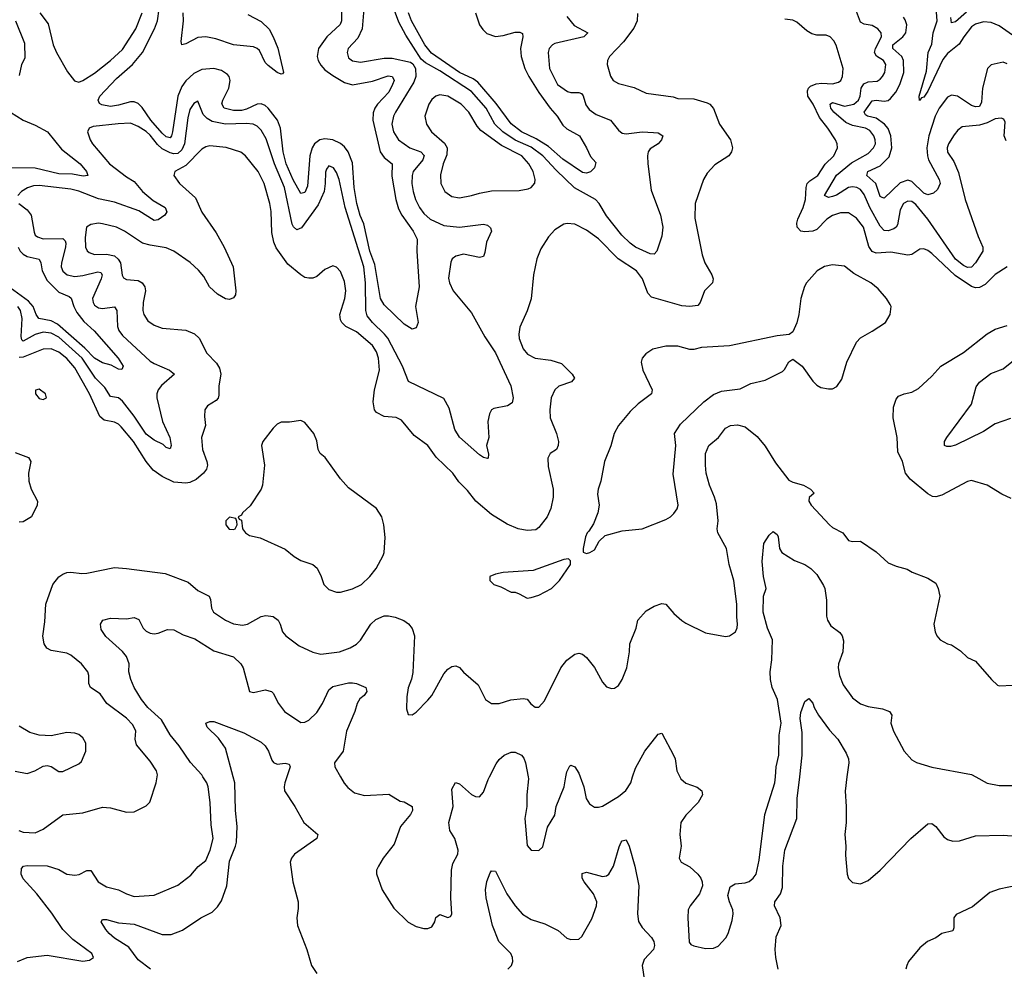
# Model space of a CAD drawing. Header units: inches. Extents: x 1843162 to 1959474, y 907081 to 1016326.
# Tile 29 of 256: x 1862512 to 1867476, y 929030 to 933816. Entities that reach past the tile are written whole.
import ezdxf

# ---------------------------------------------------------------- set-up
doc = ezdxf.new("R2010")
doc.units = ezdxf.units.IN
doc.header["$MEASUREMENT"] = 0
doc.layers.add('B8962', color=7, linetype='Continuous')
doc.layers.add('B8963', color=7, linetype='Continuous')

msp = doc.modelspace()

# ---------------------------------------------------------------- linework, layer by layer
at = {"layer": 'B8962', "color": 5}
for points, elevation in [([(1862501.2, 929070), (1862549.8, 929090.2), (1862650, 929100.9), (1862830, 929071.6), (1862864.7, 929075.3), (1862883.7, 929090), (1862875.1, 929110), (1862780.3, 929180.3), (1862730, 929230.7), (1862673.6, 929313.6), (1862598.8, 929410), (1862530, 929485.3), (1862519.1, 929510), (1862522, 929538), (1862530.8, 929549.2), (1862550, 929553.4), (1862650, 929551.7), (1862710, 929533.4), (1862749.6, 929509.6), (1862790, 929503.7), (1862811.7, 929508.3), (1862850, 929527.8), (1862870, 929528.5), (1862908.3, 929470), (1862950, 929444.8), (1863010, 929430.2), (1863050.5, 929410), (1863090, 929397.6), (1863190, 929404.2), (1863310, 929453.4), (1863375.3, 929504.7), (1863412.1, 929547.9), (1863450, 929577.6), (1863471.6, 929630), (1863487.8, 929690), (1863478, 929758), (1863472.4, 929870), (1863462.5, 929950), (1863455.3, 929970), (1863436.2, 930000)], 740), ([(1862507, 929730), (1862530, 929720.6), (1862590, 929718), (1862630, 929737), (1862730, 929808.9), (1862830, 929818.9), (1862930, 929847.8), (1862970, 929843.1), (1863050, 929821.3), (1863090, 929823.8), (1863150, 929853.4), (1863168.2, 929871.8), (1863200.3, 929970), (1863204.8, 930000)], 760), ([(1863171.4, 929030), (1863110, 929077), (1863061.5, 929141.5), (1862990, 929186.2), (1862962.4, 929210), (1862945.6, 929230), (1862922.9, 929270), (1862930, 929280.7), (1862950, 929281.1), (1863010, 929263.5), (1863090, 929257.6), (1863230, 929205.2), (1863275.3, 929204.7), (1863332.9, 929227.1), (1863425.6, 929290), (1863481.6, 929318.3), (1863510, 929344.4), (1863530, 929375.6), (1863555.9, 929450), (1863570, 929575.5), (1863600.8, 929650), (1863605, 929670), (1863609.2, 929750), (1863600.2, 929830), (1863596.8, 929970), (1863588.8, 930000)], 720), ([(1863858.8, 930000), (1863848.9, 929970), (1863844.6, 929950), (1863847.2, 929930), (1863899.5, 929850), (1863944, 929770), (1864015.5, 929710), (1864010.5, 929690), (1863898, 929610), (1863882.4, 929590), (1863875.2, 929570), (1863888.8, 929470), (1863915.8, 929370), (1863916.1, 929336.1), (1863908.6, 929290), (1863911.8, 929250), (1863959.4, 929130), (1863982.6, 929050), (1864010, 929008.9)], 720), ([(1864129.4, 930000), (1864148, 929968), (1864166.4, 929946.4), (1864199.5, 929919.5), (1864250, 929906), (1864372.8, 929912.8), (1864430, 929877.3), (1864450, 929874), (1864490.6, 929850), (1864492.4, 929830), (1864482.4, 929810), (1864432.2, 929750), (1864399.5, 929660.5), (1864344.9, 929590), (1864320.7, 929550), (1864310.8, 929530), (1864310.9, 929510.9), (1864338.8, 929430), (1864398.8, 929338.8), (1864470, 929266.8), (1864510, 929246), (1864550, 929236), (1864570, 929236), (1864590, 929244.7), (1864605.2, 929270), (1864610, 929291.3), (1864630, 929306), (1864670, 929290.7), (1864683.2, 929296.8), (1864691.3, 929308.7), (1864685.1, 929390), (1864688.2, 929530), (1864696.3, 929563.7), (1864720.9, 929610), (1864722, 929630), (1864706.3, 929690), (1864680.4, 929730), (1864674.8, 929770), (1864697.2, 929850), (1864690, 929938), (1864708.5, 929971.6), (1864730, 929964.4), (1864790, 929911.8), (1864810, 929900.3), (1864830, 929899.5), (1864850, 929922), (1864874.1, 929985.9), (1864881, 930000)], 740), ([(1865075.7, 930000), (1865077.6, 929990), (1865069.1, 929910), (1865068.8, 929851.2), (1865058.4, 929790), (1865070, 929654), (1865090, 929631), (1865130, 929628), (1865150, 929646.8), (1865173.4, 929746.6), (1865210, 929806), (1865216.3, 929850), (1865256.2, 929950), (1865265.4, 930000)], 740), ([(1865336.7, 930000), (1865355.5, 929950), (1865368.2, 929890), (1865383.8, 929863.8), (1865410, 929847.4), (1865430, 929846.3), (1865450, 929852.8), (1865530, 929900.2), (1865568.5, 929931.5), (1865592.5, 929970), (1865602.1, 930000)], 740), ([(1865839.3, 930000), (1865844.2, 929990), (1865870, 929967.4), (1865927.2, 929947.2), (1865950.6, 929930), (1865953.4, 929910), (1865932.7, 929870), (1865870, 929807), (1865844.9, 929770), (1865840.3, 929710), (1865846, 929650), (1865836.4, 929590), (1865846.4, 929570), (1865890, 929546.4), (1865930.5, 929510), (1865946.4, 929490), (1865952.4, 929470), (1865954.4, 929450), (1865939.5, 929410), (1865892.7, 929350), (1865882.4, 929330), (1865879.5, 929290), (1865886.8, 929166.8), (1865894.6, 929154.6), (1865910, 929148.4), (1865970, 929135.5), (1866010, 929136.3), (1866033, 929147), (1866071.1, 929188.9), (1866082.9, 929210), (1866104.2, 929275.8), (1866109.6, 929309.6), (1866107.8, 929330), (1866089.6, 929370), (1866082.7, 929402.7), (1866094.1, 929445.8), (1866118.6, 929461.4), (1866170, 929465.5), (1866190, 929472.2), (1866210, 929488.5), (1866224, 929510), (1866240.4, 929580.4), (1866269.1, 929810.9), (1866319.5, 929970), (1866321.7, 930000)], 740), ([(1866336.1, 929030), (1866323.8, 929090), (1866320.8, 929130), (1866326.2, 929193.8), (1866351.5, 929251.5), (1866345, 929290), (1866316.5, 929350), (1866319.4, 929370), (1866347.2, 929410), (1866357.8, 929442.2), (1866359.9, 929550), (1866369.9, 929630.1), (1866430.5, 929790), (1866431.2, 929890), (1866444.3, 930000)], 720), ([(1866682.3, 930000), (1866672.9, 929927.1), (1866678.5, 929850), (1866678.1, 929770), (1866672.5, 929710), (1866676.5, 929650), (1866674.3, 929605.7), (1866682.8, 929510), (1866690, 929488.2), (1866710, 929467), (1866750, 929460.9), (1866790, 929477.4), (1866849.6, 929530), (1867005.1, 929690), (1867090, 929763.8), (1867110, 929764.4), (1867130, 929750.4), (1867170, 929698.4), (1867190, 929683.8), (1867215.6, 929675.6), (1867250, 929677), (1867330, 929702), (1867470, 929706.7), (1867650, 929693.1)], 720), ([(1867331.6, 930000), (1867390, 929968.5), (1867450, 929956.5), (1867530, 929955.6), (1867630, 929966.3), (1867690.8, 929989.2), (1867703.4, 930000)], 740), ([(1864972.3, 929030), (1864991.7, 929050), (1864998.2, 929070), (1864996.8, 929090), (1864988.2, 929110), (1864927.5, 929170), (1864895, 929250), (1864863.9, 929390), (1864860.2, 929430), (1864867, 929473), (1864884.6, 929515.4), (1864890, 929525.5), (1864910, 929524.9), (1864968.6, 929410), (1865010, 929350.2), (1865047.3, 929307.3), (1865090, 929281.5), (1865158.6, 929258.6), (1865226.3, 929226.3), (1865270, 929186.4), (1865290, 929179.5), (1865330, 929182), (1865345.3, 929194.7), (1865396, 929284), (1865420.7, 929350), (1865421.8, 929370), (1865404, 929410), (1865358, 929470), (1865348.1, 929490), (1865348, 929512.1), (1865370, 929520.3), (1865450, 929496.9), (1865470, 929501.8), (1865482, 929510), (1865505, 929550), (1865533.4, 929646.6), (1865544.7, 929670), (1865550, 929678), (1865570, 929683), (1865584, 929650), (1865613.7, 929550), (1865632.9, 929450), (1865626.6, 929310), (1865631.4, 929271.4), (1865650, 929240.9), (1865697.7, 929190), (1865708.9, 929170), (1865712.9, 929150), (1865707.2, 929130), (1865660.5, 929079.5), (1865649.3, 929050), (1865661.7, 928970)], 720), ([(1867546.8, 929453.2), (1867450, 929434.5), (1867403.4, 929416.7), (1867316, 929344), (1867233.6, 929306.4), (1867220.7, 929290), (1867221.1, 929238.9), (1867215.5, 929224.5), (1867160.4, 929210), (1867130, 929187.8), (1867088.9, 929170), (1867050, 929138.2), (1866993.1, 929070), (1866983.6, 929050), (1866978.9, 929030)], 720)]:
    msp.add_lwpolyline(points, dxfattribs=dict(at, elevation=elevation))
at = {"layer": 'B8963', "color": 5}
for points, elevation in [([(1864248.2, 933890), (1864238.2, 933770), (1864217.2, 933722.8), (1864167.6, 933670), (1864162.3, 933650), (1864170, 933624.4), (1864190, 933609.1), (1864230, 933602.6), (1864350, 933622.8), (1864390, 933622.2), (1864481.5, 933601.5), (1864494.2, 933594.2), (1864507.7, 933570), (1864508.3, 933530), (1864499.1, 933500.9), (1864406.4, 933350), (1864396.6, 933330), (1864388.4, 933290), (1864396.1, 933250), (1864421.5, 933210), (1864478.8, 933170), (1864534.3, 933150), (1864551.4, 933131.4), (1864544.4, 933110), (1864495.9, 933050), (1864490.1, 933029.9), (1864489.1, 932990), (1864495.7, 932950), (1864507.8, 932910), (1864528.2, 932870), (1864550, 932838.4), (1864581.8, 932810), (1864650, 932777.8), (1864730, 932769.5), (1864850, 932785.2), (1864870, 932779.6), (1864886.1, 932766.1), (1864890.3, 932750), (1864865.1, 932694.9), (1864857.4, 932642.6), (1864850, 932622.9), (1864830, 932617.2), (1864750, 932634.5), (1864710, 932624.4), (1864692.4, 932610), (1864685.6, 932594.4), (1864674, 932514), (1864678.2, 932490), (1864696.5, 932450), (1864790, 932338.3), (1864857.6, 932217.6), (1864910, 932137.6), (1864988.5, 931970), (1864999.3, 931910), (1864995.1, 931884.9), (1864971.3, 931870), (1864903.1, 931856.9), (1864890.4, 931849.6), (1864880.5, 931830), (1864872.7, 931790), (1864877, 931710), (1864865.2, 931670), (1864874.6, 931625.4), (1864873.5, 931606.5), (1864870, 931603.7), (1864850.5, 931609.5), (1864830, 931622), (1864730, 931712.2), (1864706, 931750), (1864677.5, 931857.5), (1864650, 931906.9), (1864472, 931992), (1864442.4, 932070), (1864367.6, 932210), (1864351.3, 932231.3), (1864289.9, 932290), (1864263.9, 932323.9), (1864256.4, 932350), (1864255.5, 932490), (1864247, 932570), (1864152.5, 932870), (1864122.2, 933010), (1864110, 933045.6), (1864093.3, 933070), (1864070, 933079.7), (1864058.2, 933061.8), (1864053.1, 933046.9), (1864052.6, 932990), (1864046.2, 932950), (1864017.6, 932882.4), (1863933.3, 932766.7), (1863910, 932756.8), (1863892, 932772), (1863885.8, 932785.8), (1863847.2, 932970), (1863795.8, 933090), (1863755.2, 933215.2), (1863730, 933258.9), (1863710, 933278.6), (1863689.3, 933290), (1863653.4, 933293.4), (1863550, 933289.5), (1863483.1, 933303.1), (1863457.4, 933317.4), (1863437.6, 933337.6), (1863410, 933404.5), (1863390, 933393.7), (1863370, 933363), (1863359.5, 933320.5), (1863343.2, 933190), (1863330, 933160.7), (1863310, 933142.3), (1863290, 933139.2), (1863270, 933144.5), (1863230, 933165.7), (1863206.2, 933186.2), (1863170, 933233.6), (1863150, 933251.8), (1863110, 933278.4), (1863070, 933293.6), (1863008.4, 933291.6), (1862883.1, 933276.9), (1862862.8, 933270), (1862854, 933250), (1862866.7, 933210), (1862879.5, 933190), (1862964.2, 933090), (1863050, 933024.6), (1863090, 933000.2), (1863130.6, 932950.6), (1863185, 932905), (1863245.5, 932870), (1863253.3, 932846.7), (1863243.6, 932830), (1863210, 932807.1), (1863190, 932804.4), (1863112.5, 932852.5), (1862990, 932896.3), (1862910, 932912.8), (1862810, 932952.2), (1862770, 932962.4), (1862610, 932979.9), (1862581.6, 932978.4), (1862551.8, 932968.2), (1862521.3, 932950), (1862503.6, 932930)], 740), ([(1864134.8, 933890), (1864134.2, 933810), (1864127.9, 933792.1), (1864060.1, 933730), (1864018.8, 933670), (1864011.2, 933630), (1864016.4, 933610), (1864030, 933586.1), (1864050, 933563.6), (1864090, 933534), (1864150, 933499.9), (1864190, 933488), (1864290, 933506.8), (1864370, 933532.3), (1864389.4, 933529.4), (1864397.2, 933517.2), (1864399.1, 933510), (1864392.2, 933490), (1864372.4, 933450), (1864315.7, 933390), (1864302.3, 933370), (1864293.8, 933346.2), (1864292, 933310), (1864330.1, 933150.1), (1864350, 933120.9), (1864390.2, 933090), (1864387.9, 933027.9), (1864408.7, 932910), (1864422.5, 932862.5), (1864438.6, 932830), (1864495.3, 932750), (1864515.3, 932710), (1864513.8, 932650), (1864526.5, 932470), (1864508, 932370), (1864520.8, 932290), (1864510, 932263), (1864490, 932255.8), (1864450, 932281.5), (1864350, 932378), (1864331.6, 932410), (1864302.1, 932582.1), (1864276.6, 932650), (1864246.7, 932786.7), (1864229, 932829), (1864211.1, 932890), (1864198.9, 932970), (1864190, 933095.1), (1864167.4, 933150), (1864150, 933174.4), (1864130, 933192.1), (1864090, 933210.3), (1864050, 933214.6), (1864024.9, 933210), (1863998.5, 933190), (1863985.9, 933170), (1863974.8, 933130), (1863963.5, 932976.5), (1863950, 932944.5), (1863930, 932939.8), (1863890, 933008), (1863855.1, 933090), (1863841, 933150), (1863826.6, 933270), (1863811.1, 933310), (1863764, 933370), (1863750, 933383.2), (1863730, 933392.3), (1863710, 933390.8), (1863655.2, 933364.8), (1863630, 933357.7), (1863590, 933357.9), (1863543.1, 933370), (1863531.5, 933391.5), (1863536.4, 933410), (1863566.7, 933470), (1863573.9, 933510), (1863568.9, 933528.9), (1863559.9, 933539.9), (1863530, 933559.1), (1863490, 933569.9), (1863430, 933565.5), (1863390, 933544.8), (1863350, 933508.1), (1863330, 933479.1), (1863309.8, 933430), (1863282.9, 933250), (1863277.5, 933230), (1863270, 933220.6), (1863250, 933225.8), (1863230, 933244.3), (1863173.1, 933310), (1863130, 933373.5), (1863110, 933394.3), (1863090, 933401.7), (1863070, 933401.2), (1863010, 933384.4), (1862970, 933379.2), (1862926.5, 933386.5), (1862913.9, 933393.9), (1862907.5, 933410), (1862916.5, 933430), (1863000.1, 933519.9), (1863081.6, 933590), (1863130.8, 933650), (1863192, 933770), (1863206.8, 933810), (1863214.9, 933870)], 720), ([(1865626.3, 933846.3), (1865624.5, 933810), (1865607.3, 933772.7), (1865556.5, 933703.5), (1865486, 933630), (1865474.9, 933610), (1865474.4, 933590), (1865490, 933531), (1865504.4, 933510), (1865530, 933493.7), (1865610, 933474.6), (1865670, 933446.4), (1865806.4, 933426.4), (1865830, 933419.3), (1865910, 933417.4), (1865977.5, 933397.5), (1865990.4, 933390), (1866010, 933367.7), (1866040.3, 933290), (1866095.5, 933210), (1866104.9, 933170), (1866100.5, 933150), (1866087.3, 933130), (1866015.6, 933084.4), (1865978, 933042), (1865959.3, 933010), (1865917.7, 932890), (1865915.6, 932815.6), (1865952.9, 932630), (1865965.2, 932590), (1866000.9, 932530), (1866007.6, 932510), (1866004.2, 932490), (1865964.7, 932450), (1865943.2, 932390), (1865930, 932376.2), (1865890, 932370.5), (1865850, 932374.2), (1865696.8, 932416.8), (1865678.3, 932438.3), (1865651.4, 932510), (1865621.8, 932550), (1865529.9, 932609.9), (1865430, 932712), (1865370, 932754.8), (1865310, 932785.1), (1865272.1, 932787.9), (1865255.3, 932784.7), (1865210, 932757.6), (1865178.2, 932721.8), (1865138.9, 932661.1), (1865119.6, 932610), (1865102, 932530), (1865090.3, 932409.7), (1865070, 932348.7), (1865034, 932266), (1865028.8, 932231.2), (1865030.4, 932209.6), (1865050, 932156.3), (1865072.7, 932130), (1865110, 932110.3), (1865190, 932100.2), (1865242.8, 932082.8), (1865297.6, 932030), (1865308.2, 932010), (1865293.4, 931990), (1865230, 931968.3), (1865210, 931949.6), (1865191.4, 931910), (1865184.6, 931850), (1865187.1, 931810), (1865218.5, 931730), (1865227.5, 931690), (1865227.1, 931670), (1865218, 931650), (1865185.7, 931630), (1865173.9, 931606.1), (1865175.8, 931564.2), (1865201.5, 931450), (1865202.2, 931410), (1865190, 931352.7), (1865171.4, 931310), (1865130, 931256.9), (1865114.4, 931245.6), (1865070, 931242.2), (1865025.2, 931250), (1864970, 931274.2), (1864890, 931321.7), (1864811.4, 931390), (1864770, 931443.4), (1864726.2, 931486.2), (1864695.4, 931530), (1864611.6, 931611.6), (1864570, 931669.6), (1864501.1, 931721.1), (1864437, 931797), (1864410, 931811.1), (1864350, 931815.3), (1864310, 931835.8), (1864300.3, 931850), (1864294.6, 931890), (1864301.1, 931950), (1864325.5, 932050), (1864320.8, 932110), (1864310, 932141.1), (1864290, 932174.2), (1864210, 932243.4), (1864156.4, 932270), (1864136.8, 932290), (1864130, 932303.6), (1864125.3, 932330), (1864150.7, 932410), (1864155.9, 932450), (1864150, 932497.2), (1864130, 932546), (1864110, 932569.4), (1864090, 932576.2), (1864050, 932556.9), (1864010, 932522), (1863990, 932513.7), (1863970, 932512.4), (1863950, 932517.4), (1863930, 932529.7), (1863864.5, 932584.5), (1863805.7, 932665.7), (1863794.1, 932694.1), (1863784, 932744), (1863779.2, 932850), (1863773.2, 932890), (1863745.2, 932990), (1863714.8, 933050), (1863651, 933130), (1863627.5, 933147.5), (1863552.5, 933172.5), (1863470, 933179.8), (1863450, 933175), (1863430, 933163.5), (1863350, 933081.8), (1863293.4, 933050), (1863288.5, 933030), (1863316.9, 932990), (1863397.7, 932917.7), (1863430, 932846), (1863502.5, 932742.5), (1863542.8, 932670), (1863588.2, 932570), (1863602, 932450), (1863600.7, 932430), (1863590, 932414), (1863570, 932406), (1863550, 932409.4), (1863510, 932431.8), (1863468.9, 932468.9), (1863441.2, 932521.2), (1863413.9, 932553.9), (1863372, 932592), (1863289.9, 932649.9), (1863250, 932666.6), (1863170, 932678.9), (1863130.4, 932690.4), (1863040.5, 932750), (1862999.5, 932770), (1862930, 932787.7), (1862910, 932789.7), (1862870, 932784.2), (1862849.2, 932770.8), (1862841.7, 932718.3), (1862844.2, 932670), (1862851.6, 932651.6), (1862862, 932642), (1862890, 932632.5), (1862950, 932634.8), (1862990, 932625), (1863008.4, 932608.4), (1863019.6, 932590), (1863027.9, 932527.9), (1863035, 932515), (1863050, 932507.3), (1863110, 932500.9), (1863130.1, 932490), (1863142.9, 932470), (1863145.7, 932450), (1863135, 932390), (1863132.9, 932350), (1863137.6, 932330), (1863158.5, 932298.5), (1863190, 932276.1), (1863230, 932261.8), (1863350, 932251.7), (1863392.7, 932232.7), (1863416.3, 932210), (1863455.1, 932135.1), (1863504.9, 932084.9), (1863519.1, 932059.1), (1863525.7, 932030), (1863516.3, 931970), (1863516.8, 931923.2), (1863512.2, 931907.8), (1863503, 931897), (1863459.1, 931870), (1863445.5, 931850), (1863443.4, 931816.6), (1863448.5, 931770), (1863427.9, 931710), (1863434.2, 931650), (1863456.3, 931590), (1863459.1, 931570), (1863453.1, 931550), (1863439.4, 931530), (1863401.3, 931498.7), (1863370, 931483.7), (1863350, 931480.4), (1863290, 931484.6), (1863230, 931513.9), (1863185.6, 931545.6), (1863149.5, 931589.5), (1863086.6, 931690), (1863024.3, 931764.3), (1863010, 931778.2), (1862990, 931787.5), (1862938.2, 931798.2), (1862916.8, 931816.8), (1862864.2, 931930), (1862790, 932062), (1862750, 932107.6), (1862710, 932140.4), (1862670, 932156.6), (1862630, 932156.1), (1862530, 932115.3), (1862510, 932113.5)], 760), ([(1862614.2, 933850), (1862655.3, 933795.3), (1862680.2, 933690), (1862697.3, 933650), (1862753, 933553), (1862787.7, 933507.7), (1862810, 933501.3), (1862830, 933508.9), (1862890, 933545.6), (1862970, 933609.4), (1863030, 933665.7), (1863097.3, 933770), (1863129.9, 933850.1)], 740), ([(1863661.9, 933841.9), (1863730, 933807), (1863770, 933767.8), (1863790.7, 933730), (1863812.7, 933672.7), (1863841.3, 933550), (1863837.3, 933542.7), (1863830, 933541.1), (1863810.3, 933549.7), (1863764.7, 933584.7), (1863750, 933600.4), (1863720.5, 933660.5), (1863710, 933671.1), (1863690, 933679.9), (1863590, 933689.6), (1863500.2, 933720.2), (1863450, 933729.9), (1863410, 933725.8), (1863350, 933694.6), (1863329, 933689), (1863325.9, 933705.9), (1863337.4, 933810), (1863335.7, 933850)], 680), ([(1865270, 933832.6), (1865307, 933787), (1865375.8, 933750), (1865356.4, 933730), (1865210, 933696.5), (1865198, 933690), (1865181, 933670), (1865176.8, 933650), (1865182.6, 933570), (1865223.2, 933490), (1865274.5, 933454.5), (1865290, 933449.4), (1865330, 933449.4), (1865344, 933444), (1865352.6, 933432.6), (1865366.2, 933386.2), (1865382.7, 933362.7), (1865417.8, 933337.8), (1865490.1, 933310.1), (1865530, 933258.6), (1865550, 933244.6), (1865570, 933239.8), (1865649.3, 933250.7), (1865707.6, 933247.6), (1865730, 933245.4), (1865753.8, 933230), (1865748.2, 933210), (1865730.2, 933190), (1865690, 933164.7), (1865679.6, 933150), (1865676.9, 933130), (1865678, 933090), (1865696.1, 932956.1), (1865743, 932830), (1865753.9, 932770), (1865750, 932725.2), (1865724.6, 932650), (1865710, 932634.3), (1865690, 932636.1), (1865617.2, 932670), (1865589, 932690), (1865547.9, 932730), (1865470, 932827.8), (1865433, 932890), (1865414.6, 932910), (1865309.3, 932969.3), (1865216.8, 933056.8), (1865150, 933130.3), (1865090, 933172.6), (1865010, 933208.9), (1864947.6, 933250), (1864907.4, 933290), (1864863.6, 933370), (1864790, 933453.5), (1864630, 933557.7), (1864558, 933598), (1864536.3, 933616.3), (1864458.2, 933738.2), (1864422.6, 933802.6), (1864401.9, 933861.9)], 740), ([(1864810.1, 933850), (1864830.8, 933790), (1864846.1, 933766.1), (1864866.8, 933746.7), (1864910, 933731.4), (1864950, 933735.4), (1865010, 933753.3), (1865033.2, 933753.3), (1865046.3, 933746.3), (1865049.1, 933730), (1865036.8, 933670), (1865040.1, 933630), (1865058, 933570), (1865078.1, 933530), (1865129.5, 933449.5), (1865185.5, 933370), (1865221.5, 933330), (1865250, 933283.6), (1865270, 933265), (1865333.7, 933230), (1865370, 933170.5), (1865390, 933126), (1865416.1, 933096.1), (1865409.2, 933070), (1865390, 933049.4), (1865370, 933042.7), (1865350, 933045.9), (1865250, 933113.3), (1865177.4, 933177.4), (1865115.1, 933215.1), (1865042.6, 933250), (1864990, 933290.6), (1864914.1, 933394.1), (1864821.5, 933501.5), (1864797.5, 933517.5), (1864729.3, 933549.3), (1864587.8, 933647.8), (1864554.3, 933690), (1864486.9, 933810), (1864472.1, 933850)], 720), ([(1867484.6, 933204.6), (1867475.3, 933230), (1867480.1, 933300.1), (1867473.8, 933313.8), (1867459.2, 933319.2), (1867430, 933317), (1867390, 933296.1), (1867350, 933284), (1867264, 933276), (1867241.3, 933258.7), (1867223.6, 933236.4), (1867194.7, 933190), (1867188.1, 933170), (1867190, 933148.4), (1867221.5, 933101.5), (1867245.5, 933045.5), (1867277.5, 932910), (1867343.7, 932723.7), (1867368.2, 932670), (1867368, 932650), (1867330, 932589.8), (1867310, 932568.5), (1867290, 932567.7), (1867270, 932576.4), (1867229.6, 932609.6), (1867090.7, 932810.7), (1867030, 932883.7), (1867010, 932898.8), (1866990, 932901.8), (1866967.8, 932890), (1866950, 932857.6), (1866937.6, 932782.4), (1866930.1, 932769.9), (1866918.1, 932761.9), (1866890, 932751.4), (1866870, 932753.4), (1866850, 932775.6), (1866797.9, 932870), (1866770, 932935.3), (1866750, 932960.2), (1866732.9, 932970), (1866710, 932973.2), (1866690, 932969.9), (1866630, 932931.7), (1866610, 932924.4), (1866590, 932919.8), (1866570, 932929.6), (1866630, 933031.8), (1866705.2, 933094.8), (1866790, 933140.8), (1866816.8, 933170), (1866825.6, 933190), (1866825, 933210), (1866817.9, 933230), (1866797, 933257), (1866776.4, 933270), (1866710, 933282), (1866677.4, 933297.4), (1866616.7, 933350), (1866601.4, 933370), (1866598, 933390), (1866610, 933398.5), (1866670, 933380.1), (1866717.3, 933390), (1866741.3, 933410), (1866749.1, 933430), (1866753.7, 933470), (1866767.1, 933492.9), (1866790, 933503.3), (1866834.3, 933505.7), (1866850, 933515.3), (1866861.8, 933530), (1866873.2, 933550), (1866877.9, 933590), (1866867.1, 933610), (1866832.2, 933632.2), (1866822.1, 933650), (1866825.7, 933670), (1866856.5, 933730), (1866855.4, 933750), (1866838.2, 933770), (1866810, 933786.5), (1866770, 933793.8), (1866750, 933803), (1866730, 933856.4)], 740), ([(1867517.5, 933737.5), (1867450, 933784.7), (1867410, 933801.6), (1867370, 933804.4), (1867330, 933793.1), (1867310, 933779.1), (1867271, 933730), (1867248.2, 933691.8), (1867190, 933646.1), (1867165.5, 933614.5), (1867090, 933454.9), (1867070, 933425.2), (1867058.6, 933421.4), (1867048.6, 933408.6), (1867045.8, 933430), (1867084.2, 933555.8), (1867092.2, 933650), (1867110, 933693.2), (1867117.5, 933750), (1867137.5, 933810), (1867133.3, 933853.3)], 680), ([(1867285.7, 933854.3), (1867230, 933805.7), (1867210, 933800.7), (1867206.6, 933826.6)], 660), ([(1862491.6, 933810), (1862536.8, 933696.8), (1862538, 933622), (1862521.6, 933590), (1862510, 933535.3)], 720), ([(1867490.1, 932569.9), (1867430, 932532.4), (1867379.2, 932480.8), (1867350, 932467), (1867330, 932464.9), (1867310, 932471.9), (1867227.1, 932527.1), (1867110, 932636.8), (1867090, 932652.9), (1867070, 932661), (1867050, 932659.1), (1867010, 932633.3), (1866990, 932629.8), (1866903.6, 932643.6), (1866830, 932639.5), (1866810, 932647.5), (1866793, 932673), (1866766.3, 932770), (1866730, 932815.4), (1866690, 932842.2), (1866650, 932843), (1866610, 932828.4), (1866581.4, 932810), (1866530, 932758.8), (1866510, 932750.5), (1866470, 932747.5), (1866450.5, 932750.5), (1866430.7, 932770), (1866429.9, 932790), (1866435.4, 932810), (1866461.5, 932870), (1866473, 932910), (1866476.2, 932970), (1866482.5, 932990), (1866495.6, 933004.4), (1866535.4, 933030), (1866571.9, 933088.1), (1866616, 933130), (1866635.5, 933170), (1866633.8, 933190), (1866624.5, 933210), (1866586.3, 933270), (1866543.2, 933323.2), (1866512.7, 933390), (1866485.6, 933430), (1866483.2, 933456.8), (1866488.7, 933471.3), (1866499.2, 933480.8), (1866527.1, 933492.9), (1866555.9, 933495.9), (1866610, 933492.9), (1866639.8, 933500.2), (1866652.1, 933510), (1866659.7, 933530), (1866663.5, 933570), (1866627.5, 933687.5), (1866616.9, 933710), (1866598, 933730), (1866577.2, 933737.2), (1866530, 933738.3), (1866504.8, 933744.8), (1866479.5, 933759.5), (1866430, 933803.9), (1866410, 933813.1), (1866370, 933818.8)], 760), ([(1867490, 933594.1), (1867470, 933601.7), (1867410, 933588.1), (1867390.2, 933570), (1867366.2, 933470), (1867360.3, 933399.7), (1867350, 933379.1), (1867330, 933376.4), (1867310, 933383), (1867239.2, 933430), (1867210, 933436.1), (1867190, 933424.9), (1867146.6, 933370), (1867126.4, 933330), (1867094.9, 933230), (1867085.8, 933170), (1867088.3, 933130), (1867094.3, 933110), (1867147.5, 933010), (1867151.9, 932990), (1867139.6, 932960.4), (1867118.5, 932941.5), (1867090, 932934), (1867070, 932941), (1867010, 932999.9), (1866990, 933006.5), (1866950, 932993.5), (1866870, 932916.8), (1866859.8, 932919.8), (1866850, 932924.2), (1866828.4, 932990), (1866782, 933030), (1866788.5, 933050), (1866850, 933079.6), (1866894.7, 933125.3), (1866908.6, 933170), (1866904.3, 933230), (1866890, 933267.2), (1866871.9, 933290), (1866830, 933319.2), (1866785.7, 933330), (1866776.3, 933336.3), (1866769.9, 933350), (1866810, 933406.3), (1866830, 933410.1), (1866870, 933404.7), (1866890, 933409.3), (1866902.1, 933417.9), (1866928.1, 933450), (1866949.1, 933490), (1866968.4, 933550), (1866967.6, 933610), (1866958.3, 933630), (1866913.7, 933670), (1866913.8, 933690), (1866964.6, 933730), (1866979.1, 933750), (1866983.8, 933790), (1866975.8, 933815.8), (1866967.8, 933827.8)], 720), ([(1862466, 933350), (1862528.9, 933310), (1862590, 933284.3), (1862652.9, 933250), (1862723.1, 933163.1), (1862817.7, 933090), (1862849, 933050), (1862856.4, 933030), (1862832.9, 933027.1), (1862777.7, 933037.7), (1862710, 933039.7), (1862590, 933067), (1862468.9, 933068.9)], 720), ([(1862507.6, 932890), (1862550, 932857.3), (1862570.7, 932830.7), (1862585.1, 932745.1), (1862590.6, 932730.6), (1862601.2, 932721.2), (1862630, 932711.2), (1862730, 932712.4), (1862741.1, 932701.1), (1862745.1, 932690), (1862743, 932670), (1862722.1, 932590), (1862721.8, 932570), (1862730, 932548.4), (1862751.7, 932530), (1862790, 932521.3), (1862830, 932525.9), (1862905.5, 932545.5), (1862921.1, 932541.1), (1862928.5, 932530), (1862922.6, 932510), (1862879.5, 932410), (1862881.9, 932390), (1862890, 932376.9), (1862910, 932363.5), (1862930, 932360.7), (1862990, 932369.1), (1863002, 932350), (1863004.6, 932270), (1863012.1, 932250), (1863030, 932224.8), (1863170, 932095), (1863190, 932082.3), (1863266.7, 932050), (1863292.7, 932030), (1863226.9, 931973.1), (1863210.1, 931950), (1863203.8, 931930), (1863204.2, 931910), (1863232.3, 931790), (1863268.4, 931710), (1863274.9, 931670), (1863270, 931653.2), (1863250, 931659.7), (1863235.2, 931675.2), (1863190, 931696.7), (1863150, 931727.5), (1863090, 931817.6), (1863030, 931893), (1863010, 931909.3), (1862970, 931916.8), (1862941.6, 931961.6), (1862894.9, 932010), (1862827.1, 932110), (1862710, 932215.2), (1862670, 932235.9), (1862630, 932241.4), (1862590, 932228.8), (1862530, 932195.4), (1862522.9, 932202.9), (1862518.9, 932218.9), (1862525.3, 932310), (1862515.6, 932350), (1862502.4, 932370)], 740), ([(1862503.7, 932670), (1862514.1, 932650), (1862530, 932633.6), (1862550, 932622.9), (1862609.6, 932609.6), (1862618.1, 932590), (1862625.2, 932550), (1862650, 932501.1), (1862710, 932442.4), (1862761.5, 932421.5), (1862772.2, 932412.2), (1862784.7, 932370), (1862800.4, 932340.4), (1862835.6, 932295.6), (1862887.4, 932247.4), (1863008.1, 932110), (1863033.2, 932070), (1863027.5, 932052.5), (1863010, 932054.3), (1862974.1, 932074.1), (1862930, 932086.6), (1862890, 932109.5), (1862841, 932161), (1862702.1, 932282.1), (1862670, 932298), (1862609, 932310), (1862594.6, 932330), (1862579.3, 932370), (1862557.2, 932397.2), (1862464.6, 932464.6)], 720), ([(1867510, 931402.7), (1867463.9, 931423.9), (1867389.4, 931469.4), (1867310, 931492.7), (1867290, 931489.2), (1867161.2, 931418.8), (1867130, 931411), (1867113.3, 931413.3), (1867090, 931426.3), (1867000.3, 931500.3), (1866978, 931530), (1866962.3, 931590), (1866938.6, 931638.6), (1866936.2, 931710), (1866915.8, 931810), (1866916.9, 931863.1), (1866930, 931904), (1866942.2, 931917.8), (1866970, 931930.4), (1867010, 931939.5), (1867043.3, 931956.7), (1867110, 932019.3), (1867155.6, 932070), (1867270, 932139), (1867390, 932232.8), (1867430, 932256.1), (1867490, 932274.9)], 760), ([(1867506.6, 931806.6), (1867430, 931778.5), (1867370, 931740.9), (1867230, 931672.2), (1867204.9, 931664.9), (1867185.1, 931665.1), (1867174, 931670), (1867174.5, 931690), (1867185.1, 931710), (1867310, 931879), (1867334.5, 931965.5), (1867351.4, 931988.6), (1867407.4, 932032.6), (1867470, 932056.8), (1867530, 932104.3)], 740), ([(1863204.8, 930000), (1863206.2, 930010), (1863201.5, 930030), (1863170, 930079.7), (1863100.6, 930160.6), (1863094, 930190), (1863096.8, 930230), (1863082.3, 930262.3), (1863050, 930295.3), (1862951.1, 930370), (1862917.6, 930417.6), (1862869.7, 930450), (1862860.4, 930470), (1862861.5, 930510), (1862855.6, 930530), (1862823.5, 930570), (1862770, 930613.6), (1862750, 930623.1), (1862670, 930637.2), (1862649, 930649), (1862635.8, 930670), (1862628.8, 930708.8), (1862639.5, 930780.5), (1862644.6, 930870), (1862679.7, 930970), (1862710, 931008.7), (1862730, 931021.3), (1862750, 931030.2), (1862770, 931032.3), (1862825.2, 931025.2), (1862850, 931026.4), (1862990, 931054.5), (1863050, 931050.8), (1863245.2, 931025.2), (1863361.8, 930981.8), (1863410, 930939), (1863468, 930910), (1863474.5, 930894.5), (1863479.3, 930850), (1863489.2, 930830), (1863550, 930789.4), (1863590, 930771), (1863635.4, 930764.6), (1863660.7, 930770), (1863730, 930807.9), (1863752.5, 930812.5), (1863790, 930808.4), (1863815.5, 930790), (1863826, 930770), (1863836.3, 930730), (1863854, 930710), (1863921, 930661), (1863990, 930628.7), (1864030, 930618.7), (1864124, 930630), (1864178, 930650), (1864210, 930668.8), (1864230, 930688.5), (1864282, 930770), (1864307.3, 930792.7), (1864350, 930811.1), (1864372, 930812), (1864405.2, 930805.2), (1864448.6, 930788.6), (1864471.7, 930771.7), (1864490, 930748.2), (1864502.9, 930710), (1864493.9, 930526.1), (1864487.1, 930492.9), (1864470, 930448), (1864463.8, 930403.8), (1864462.8, 930342.8), (1864470, 930314), (1864490, 930312), (1864510, 930326), (1864570, 930386.8), (1864589.4, 930410), (1864650, 930519.1), (1864670, 930542), (1864690, 930556.3), (1864710, 930559.1), (1864730, 930550.7), (1864750, 930526.8), (1864823.4, 930463.4), (1864860.5, 930390), (1864890, 930370.4), (1864930, 930370.4), (1864987.5, 930387.5), (1865050, 930394.8), (1865070, 930390.8), (1865088, 930368), (1865110, 930350.8), (1865130, 930350.8), (1865157.1, 930382.9), (1865239.7, 930550), (1865270, 930588.5), (1865310, 930617.6), (1865330, 930623.1), (1865350, 930618.4), (1865370, 930601.6), (1865410.2, 930550.2), (1865450, 930477.3), (1865470, 930454), (1865495.5, 930444.5), (1865510, 930446.8), (1865530, 930461), (1865549.3, 930490), (1865572.3, 930550), (1865586.6, 930630), (1865587.7, 930670), (1865619.2, 930750), (1865628.4, 930790), (1865670, 930836.5), (1865710, 930859.6), (1865750, 930873.7), (1865770, 930870.4), (1865810, 930823), (1865850, 930788), (1865870, 930774), (1865970, 930725.5), (1866070, 930708), (1866090, 930710.6), (1866121.2, 930730), (1866129.6, 930750.4), (1866130.9, 930769.1), (1866126.6, 930806.6), (1866127.5, 930870), (1866112.5, 930990), (1866089, 931070), (1866076, 931150), (1866031.4, 931230), (1866028.4, 931250), (1866033.2, 931290), (1866024.9, 931375.1), (1866015.2, 931410), (1865989.8, 931470.2), (1865972.9, 931530), (1865968.9, 931571.1), (1865969.8, 931630.2), (1865986.3, 931670), (1866035.1, 931710), (1866070, 931757.3), (1866095.3, 931770), (1866130, 931773.8), (1866170, 931764.6), (1866230, 931714.9), (1866270, 931666.7), (1866322.5, 931582.5), (1866390, 931495.3), (1866410, 931484.9), (1866464, 931470), (1866499.1, 931450), (1866517.3, 931430), (1866492.7, 931407.3), (1866490.4, 931390), (1866501.3, 931370), (1866594, 931270), (1866610, 931256.3), (1866661, 931230), (1866690.7, 931190.7), (1866710, 931185.5), (1866750, 931187.3), (1866830, 931134.8), (1866890, 931078.8), (1866930, 931061), (1866986.4, 931046.4), (1867010.9, 931030.9), (1867090, 931001), (1867130, 930976), (1867142.8, 930950), (1867150.8, 930910), (1867120.7, 930770), (1867126.8, 930730), (1867136, 930710), (1867152, 930690), (1867190, 930671), (1867210, 930666), (1867254.9, 930634.9), (1867290, 930602), (1867330, 930582.8), (1867410.6, 930490.6), (1867442, 930462), (1867450, 930458), (1867518, 930462)], 760), ([(1862490, 931634.3), (1862556.4, 931610), (1862568.9, 931590), (1862555.9, 931530), (1862558.4, 931490), (1862570.1, 931450), (1862602, 931390), (1862599.8, 931370), (1862571.1, 931310), (1862530, 931285.6), (1862510, 931283.6)], 760), ([(1866321.7, 930000), (1866325.4, 930050), (1866338.4, 930110), (1866341.1, 930210), (1866350.9, 930270), (1866332.1, 930390), (1866306, 930450), (1866296.2, 930490), (1866295.2, 930530), (1866303.6, 930590), (1866306.3, 930690), (1866281.4, 930750), (1866259.2, 930830), (1866261.8, 930910), (1866275.1, 930950), (1866261, 931010), (1866254.8, 931085.3), (1866263.3, 931176.7), (1866290, 931218.8), (1866310, 931236.3), (1866330, 931220.5), (1866335.6, 931210), (1866341.7, 931150), (1866354.9, 931130), (1866418.8, 931090), (1866470, 931070.4), (1866500.5, 931050), (1866530, 931020.5), (1866564, 930964), (1866570.2, 930950), (1866579.3, 930890), (1866579.6, 930810), (1866584.4, 930790), (1866601.1, 930761.1), (1866647.1, 930727.1), (1866658, 930710), (1866665.1, 930685.1), (1866661.7, 930630), (1866640.2, 930570), (1866638, 930550), (1866645, 930510), (1866663.3, 930463.3), (1866710, 930398), (1866750, 930368.1), (1866790, 930353.8), (1866862.3, 930342.3), (1866897.3, 930330), (1866908, 930310), (1866903.8, 930270), (1866916.4, 930230), (1866970.2, 930130.2), (1867010, 930085.3), (1867032.2, 930072.2), (1867110, 930048), (1867310, 930011.6), (1867331.6, 930000)], 740), ([(1863436.2, 930000), (1863429.8, 930010), (1863372.6, 930072.6), (1863316.2, 930156.2), (1863270, 930212.2), (1863227.3, 930287.3), (1863157.5, 930350), (1863127, 930390), (1863089.8, 930450), (1863071.8, 930490), (1863062.4, 930530), (1863063.5, 930570), (1863050, 930607), (1863030, 930631.2), (1862947, 930707), (1862922.7, 930742.7), (1862919.6, 930770), (1862931.1, 930788.9), (1862970, 930800.2), (1863050, 930796.4), (1863090, 930803), (1863112.5, 930792.5), (1863134.8, 930750), (1863150, 930734.8), (1863170, 930724), (1863190, 930720.7), (1863210, 930724), (1863256.9, 930743.1), (1863290, 930741.1), (1863336.3, 930716.3), (1863395.1, 930695.1), (1863490, 930635.3), (1863590, 930604.2), (1863627.6, 930570), (1863638.8, 930550), (1863670.3, 930430.4), (1863690, 930424.2), (1863750, 930438), (1863780.7, 930430), (1863790, 930422), (1863817.3, 930370), (1863846.9, 930330), (1863930, 930274), (1863950, 930274.9), (1863970, 930285.8), (1864010, 930325), (1864038.3, 930370), (1864070, 930438.4), (1864090, 930456.1), (1864170, 930474.3), (1864190, 930474), (1864210.8, 930470), (1864256.3, 930450), (1864261.6, 930430), (1864248, 930410), (1864226.2, 930393.8), (1864213.6, 930370), (1864202.4, 930330), (1864159.9, 930230), (1864142.7, 930130), (1864099.6, 930070), (1864100.3, 930050), (1864129.4, 930000)], 740), ([(1866444.3, 930000), (1866457.3, 930110), (1866455.9, 930224.1), (1866445.8, 930294.2), (1866450, 930324), (1866470, 930379.1), (1866490, 930394), (1866510, 930371), (1866516.5, 930350), (1866539.5, 930310), (1866595.2, 930235.2), (1866635.8, 930190), (1866678.6, 930118.6), (1866690.2, 930090), (1866691.4, 930070), (1866682.3, 930000)], 720), ([(1863588.8, 930000), (1863550, 930145.2), (1863514.2, 930194.2), (1863457.2, 930250), (1863450, 930271.3), (1863470, 930278.8), (1863490, 930279.1), (1863641.6, 930221.6), (1863730, 930174), (1863750, 930156.8), (1863766.9, 930130), (1863783.2, 930083.2), (1863791.8, 930071.8), (1863810, 930064.2), (1863850, 930068.8), (1863870, 930064), (1863875.3, 930050), (1863858.8, 930000)], 720), ([(1862490, 930028.7), (1862550, 930017.1), (1862589.2, 930030), (1862630, 930054), (1862650, 930057.6), (1862671.5, 930051.5), (1862710, 930027.6), (1862730, 930026.5), (1862810, 930064.9), (1862823.5, 930076.5), (1862845.1, 930130), (1862845.1, 930170), (1862830, 930196.2), (1862810, 930213.3), (1862790, 930220.5), (1862750, 930224.2), (1862670, 930206), (1862610, 930209.7), (1862564, 930224), (1862510, 930256)], 780), ([(1865602.1, 930000), (1865616.1, 930043.9), (1865663.5, 930130), (1865730, 930214.9), (1865750, 930220.5), (1865808, 930110), (1865815.8, 930090), (1865824.6, 930030), (1865839.3, 930000)], 740), ([(1864881, 930000), (1864913.8, 930066.2), (1864930, 930087), (1864955.1, 930110), (1864990, 930124.2), (1865010, 930124.2), (1865041.6, 930110), (1865054.1, 930094.1), (1865062.4, 930070), (1865075.7, 930000)], 740), ([(1865265.4, 930000), (1865270, 930024.7), (1865285.1, 930054.9), (1865290, 930059.1), (1865310, 930050.6), (1865330, 930018), (1865336.7, 930000)], 740)]:
    msp.add_lwpolyline(points, dxfattribs=dict(at, elevation=elevation))
for points, elevation in [([(1864630, 933437.2), (1864610, 933430.9), (1864590, 933414.3), (1864574.7, 933390), (1864555.3, 933330), (1864563.2, 933290), (1864588.1, 933250), (1864652.9, 933192.9), (1864666.9, 933170), (1864665.7, 933134.3), (1864646.7, 933090), (1864633.9, 933033.9), (1864634.7, 932990), (1864656, 932950), (1864690, 932925.5), (1864730, 932917.6), (1864790, 932929.3), (1864830, 932941.8), (1864890, 932952.9), (1865030, 932954.3), (1865075.8, 932964.2), (1865090, 932970.5), (1865108.2, 932991.8), (1865111, 933010), (1865100.3, 933050), (1865078.2, 933090), (1865042.9, 933130), (1864941.5, 933181.5), (1864837.3, 933257.3), (1864819.1, 933279.1), (1864776.5, 933350), (1864737.2, 933390), (1864670, 933431.2)], 760), ([(1866610, 932579.7), (1866570, 932572.6), (1866533, 932550), (1866478.8, 932490), (1866468.1, 932471.9), (1866450.4, 932410), (1866440.5, 932330), (1866430, 932288), (1866410, 932242), (1866390.8, 932229.2), (1866330, 932222), (1866090, 932172.8), (1865950, 932164.2), (1865910, 932153.3), (1865890, 932154.3), (1865830, 932169.7), (1865770, 932171.3), (1865703.9, 932156.1), (1865668.5, 932131.5), (1865650.8, 932110), (1865644.9, 932090), (1865653, 932050), (1865701.3, 931950), (1865697.1, 931930), (1865630, 931879.7), (1865590, 931840.5), (1865530.4, 931770), (1865508.7, 931730), (1865491.4, 931668.6), (1865459.5, 931590), (1865441.3, 931490), (1865428.4, 931450), (1865425.1, 931425.1), (1865433.4, 931370), (1865426, 931330), (1865405.2, 931274.8), (1865382, 931238), (1865372, 931230), (1865364.7, 931210), (1865352, 931150), (1865352.7, 931132.7), (1865370, 931126), (1865386, 931130), (1865410, 931144.7), (1865432.7, 931187.3), (1865463.7, 931216.3), (1865550, 931240.5), (1865650.4, 931250.4), (1865770, 931296.4), (1865793.2, 931310), (1865810, 931326.8), (1865826, 931350), (1865831.6, 931370), (1865805.8, 931525.8), (1865819.8, 931670), (1865813, 931730), (1865842.6, 931777.4), (1865961.7, 931890), (1866010, 931926.9), (1866050, 931942.9), (1866144.1, 931955.9), (1866198, 931982), (1866270, 931999.1), (1866356.9, 932043.1), (1866367.2, 932052.8), (1866390, 932092), (1866410, 932104.7), (1866457.3, 932070), (1866510, 931994), (1866530, 931973.4), (1866550, 931962), (1866590, 931954.8), (1866610, 931956), (1866632.1, 931967.9), (1866655.8, 932004.2), (1866681.6, 932090), (1866729.8, 932190.2), (1866750, 932212.4), (1866810, 932245.7), (1866876.2, 932290), (1866899.6, 932330), (1866904.5, 932370), (1866900.7, 932380.7), (1866882, 932410), (1866839.8, 932459.8), (1866803.6, 932490), (1866716.5, 932536.5), (1866670, 932574.3)], 780), ([(1862610, 931954), (1862591.6, 931948.4), (1862591, 931930), (1862610, 931907.3), (1862630, 931901), (1862648, 931910), (1862642, 931930)], 780), ([(1863930, 931795.1), (1863872.5, 931787.5), (1863830, 931787.3), (1863810, 931777), (1863790, 931757), (1863738.4, 931690), (1863730.4, 931670), (1863745.5, 931570), (1863735.6, 931470), (1863728.7, 931450), (1863674.7, 931365.3), (1863636, 931330), (1863630, 931318), (1863614, 931310), (1863618, 931298), (1863630, 931294), (1863634.8, 931250), (1863650.8, 931230), (1863670, 931216.3), (1863723.9, 931203.9), (1863850, 931147.7), (1863896, 931110), (1863930, 931090.5), (1863990.3, 931070.3), (1864011.5, 931051.5), (1864032, 931010), (1864044.9, 930970), (1864070, 930944.4), (1864110, 930930.4), (1864130, 930930.3), (1864190, 930947), (1864234.5, 930970), (1864278, 931010), (1864309.3, 931050), (1864344.1, 931115.9), (1864349.3, 931130), (1864354.2, 931205.8), (1864347.3, 931270), (1864337, 931310), (1864310, 931352.3), (1864170, 931456), (1864130, 931501.2), (1864052, 931610), (1864027, 931630), (1864017.6, 931650), (1864010, 931694), (1863994.7, 931730), (1863950, 931786)], 780), ([(1863570, 931308), (1863552, 931290), (1863551.3, 931270), (1863567.9, 931247.9), (1863590, 931246.8), (1863598, 931250), (1863608, 931270), (1863607.3, 931287.3), (1863602, 931302)], 780), ([(1865278, 931098), (1865255.3, 931095.3), (1865099.9, 931040.1), (1864950, 931029), (1864910, 931022), (1864882, 931010), (1864882, 930990), (1864902, 930970), (1864938, 930958), (1864990, 930931), (1865010, 930931), (1865030, 930922.8), (1865070, 930900.7), (1865090, 930904), (1865130, 930914.8), (1865192.7, 930950), (1865232.7, 930990), (1865288.7, 931070), (1865288, 931088)], 780)]:
    msp.add_lwpolyline(points, close=True, dxfattribs=dict(at, elevation=elevation))

doc.saveas('drawing.dxf')
